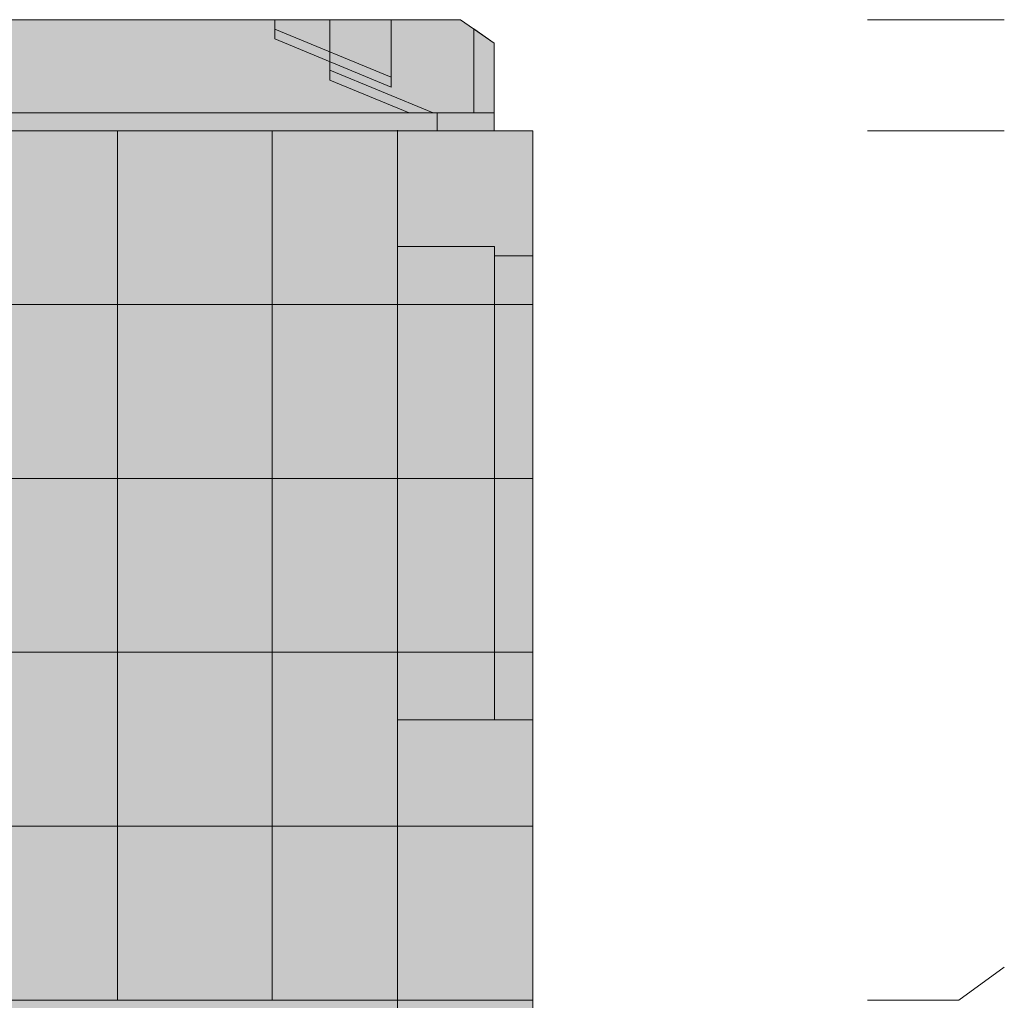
# Model space of a CAD drawing. Header units: millimetres. Extents: x 17 to 413, y 4 to 292.
# Tile 17 of 38: x 190 to 216, y 110 to 136. Entities that reach past the tile are written whole.
import ezdxf

# ---------------------------------------------------------------- set-up
doc = ezdxf.new("R2010")
doc.units = ezdxf.units.MM
for name, color, linetype in [('FILL-C_CCB891', 7, 'Continuous'), ('FILL-EPS', 7, 'Continuous'), ('FILL-LIGHT', 7, 'Continuous'), ('FILL-TIMBER', 7, 'Continuous'), ('LINE-C_2E8C94', 7, 'Continuous'), ('LINE-C_337880', 7, 'Continuous'), ('LINE-STEEL', 7, 'Continuous'), ('LINE-STEEL_GREY', 7, 'Continuous'), ('LINE-TIMBER_DK', 7, 'Continuous')]:
    doc.layers.add(name, color=color, linetype=linetype)

msp = doc.modelspace()

# ---------------------------------------------------------------- hatches: boundary and pattern name
at = {"layer": 'FILL-C_CCB891', "true_color": 0xccb891}
h = msp.add_hatch(color=253, dxfattribs=at)
h.dxf.hatch_style = 1
h.paths.add_polyline_path([(196.581, 135.509), (196.581, 135.768), (199.647, 134.502), (199.647, 134.244), (196.581, 135.509)])
h = msp.add_hatch(color=253, dxfattribs=at)
h.dxf.hatch_style = 1
h.paths.add_polyline_path([(198.029, 134.688), (200.747, 133.566), (200.121, 133.566), (198.029, 134.429)])
at = {"layer": 'FILL-EPS', "true_color": 0xccffff}
h = msp.add_hatch(color=7, dxfattribs=at)
h.dxf.hatch_style = 1
h.paths.add_polyline_path([(199.812, 133.114), (199.814, 133.098), (203.37, 133.098), (203.37, 110.238), (199.814, 110.238), (199.811, 110.238), (199.811, 133.098), (199.811, 133.098), (199.811, 133.114), (199.812, 133.114)])
h = msp.add_hatch(color=7, dxfattribs=at)
h.dxf.hatch_style = 1
h.paths.add_polyline_path([(126.189, 133.098), (199.811, 133.098), (199.811, 110.238), (126.189, 110.238)])
h.paths.add_polyline_path([(149.365, 119.132), (156.37, 119.132), (156.37, 129.805), (149.365, 129.805)], flags=0)
h = msp.add_hatch(color=7, dxfattribs=at)
h.dxf.hatch_style = 1
h.paths.add_polyline_path([(126.189, 133.098), (199.811, 133.098), (199.811, 110.238), (126.189, 110.238)])
h.paths.add_polyline_path([(156.62, 119.132), (156.62, 130.055), (149.115, 130.055), (149.115, 119.132)], flags=0)
h = msp.add_hatch(color=7, dxfattribs=at)
h.dxf.hatch_style = 1
h.paths.add_polyline_path([(126.189, 110.238), (126.189, 133.098), (199.811, 133.098), (199.811, 110.238)])
h = msp.add_hatch(color=7, dxfattribs=at)
h.dxf.hatch_style = 1
h.paths.add_polyline_path([(126.189, 133.098), (199.811, 133.098), (199.811, 110.238), (126.189, 110.238)])
h = msp.add_hatch(color=7, dxfattribs=at)
h.dxf.hatch_style = 1
h.paths.add_polyline_path([(199.811, 110.238), (199.811, 133.098), (203.37, 133.098), (203.37, 110.238)])
h = msp.add_hatch(color=7, dxfattribs=at)
h.dxf.hatch_style = 1
h.paths.add_polyline_path([(199.812, 110.222), (199.811, 110.222), (199.811, 133.098), (199.814, 133.098), (203.37, 133.098), (203.37, 110.238), (199.814, 110.238)])
h = msp.add_hatch(color=7, dxfattribs=at)
h.dxf.hatch_style = 1
h.paths.add_polyline_path([(199.811, 133.098), (203.37, 133.098), (203.37, 110.238), (199.811, 110.238)])
h = msp.add_hatch(color=7, dxfattribs=at)
h.dxf.hatch_style = 1
h.paths.add_polyline_path([(199.814, 110.238), (199.814, 133.098), (203.37, 133.098), (203.37, 110.238)])
h = msp.add_hatch(color=7, dxfattribs=at)
h.dxf.hatch_style = 1
h.paths.add_polyline_path([(199.814, 133.098), (203.37, 133.098), (203.37, 110.238), (199.814, 110.238)])
h = msp.add_hatch(color=7, dxfattribs=at)
h.dxf.hatch_style = 1
h.paths.add_polyline_path([(199.814, 130.055), (202.365, 130.055), (202.365, 117.608), (199.814, 117.608)])
h = msp.add_hatch(color=7, dxfattribs=at)
h.dxf.hatch_style = 1
h.paths.add_polyline_path([(199.814, 117.608), (199.814, 130.055), (202.365, 130.055), (202.365, 117.608)])
h = msp.add_hatch(color=7, dxfattribs=at)
h.dxf.hatch_style = 1
h.paths.add_polyline_path([(199.814, 130.055), (202.365, 130.055), (202.365, 117.608), (199.814, 117.608)])
h = msp.add_hatch(color=7, dxfattribs=at)
h.dxf.hatch_style = 1
h.paths.add_polyline_path([(199.814, 117.608), (199.814, 130.055), (202.365, 130.055), (202.365, 117.608)])
h = msp.add_hatch(color=7, dxfattribs=at)
h.dxf.hatch_style = 1
h.paths.add_polyline_path([(199.814, 130.055), (202.365, 130.055), (202.365, 117.608), (199.814, 117.608)])
h = msp.add_hatch(color=7, dxfattribs=at)
h.dxf.hatch_style = 1
h.paths.add_polyline_path([(199.814, 117.608), (199.814, 130.055), (202.365, 130.055), (202.365, 117.608)])
h = msp.add_hatch(color=7, dxfattribs=at)
h.dxf.hatch_style = 1
h.paths.add_polyline_path([(202.365, 129.805), (203.37, 129.805), (203.37, 117.608), (202.365, 117.608)])
h = msp.add_hatch(color=7, dxfattribs=at)
h.dxf.hatch_style = 1
h.paths.add_polyline_path([(202.365, 117.608), (202.365, 129.805), (203.37, 129.805), (203.37, 117.608)])
h = msp.add_hatch(color=7, dxfattribs=at)
h.dxf.hatch_style = 1
h.paths.add_polyline_path([(202.365, 129.805), (203.37, 129.805), (203.37, 117.608), (202.365, 117.608)])
h = msp.add_hatch(color=7, dxfattribs=at)
h.dxf.hatch_style = 1
h.paths.add_polyline_path([(202.365, 117.608), (202.365, 129.805), (203.37, 129.805), (203.37, 117.608)])
h = msp.add_hatch(color=7, dxfattribs=at)
h.dxf.hatch_style = 1
h.paths.add_polyline_path([(202.365, 129.805), (203.37, 129.805), (203.37, 117.608), (202.365, 117.608)])
h = msp.add_hatch(color=7, dxfattribs=at)
h.dxf.hatch_style = 1
h.paths.add_polyline_path([(202.365, 117.608), (202.365, 129.805), (203.37, 129.805), (203.37, 117.608)])
h = msp.add_hatch(color=7, dxfattribs=at)
h.dxf.hatch_style = 1
h.paths.add_polyline_path([(126.189, 110.238), (199.811, 110.238), (199.811, 82.806), (126.189, 82.806)])
h.paths.add_polyline_path([(149.365, 93.224), (156.37, 93.224), (156.37, 103.897), (149.365, 103.897)], flags=0)
h = msp.add_hatch(color=7, dxfattribs=at)
h.dxf.hatch_style = 1
h.paths.add_polyline_path([(126.189, 110.238), (199.811, 110.238), (199.811, 82.806), (126.189, 82.806)])
h.paths.add_polyline_path([(156.62, 93.224), (156.62, 104.147), (149.115, 104.147), (149.115, 93.224)], flags=0)
h = msp.add_hatch(color=7, dxfattribs=at)
h.dxf.hatch_style = 1
h.paths.add_polyline_path([(126.189, 82.806), (126.189, 110.238), (199.811, 110.238), (199.811, 82.806)])
h = msp.add_hatch(color=7, dxfattribs=at)
h.dxf.hatch_style = 1
h.paths.add_polyline_path([(126.189, 110.238), (199.811, 110.238), (199.811, 82.806), (126.189, 82.806)])
h = msp.add_hatch(color=7, dxfattribs=at)
h.dxf.hatch_style = 1
h.paths.add_polyline_path([(199.812, 110.254), (199.814, 110.238), (203.37, 110.238), (203.37, 82.806), (199.814, 82.806), (199.811, 82.806), (199.811, 110.238), (199.811, 110.238), (199.811, 110.254)])
h = msp.add_hatch(color=7, dxfattribs=at)
h.dxf.hatch_style = 1
h.paths.add_polyline_path([(199.811, 82.806), (199.811, 110.238), (203.37, 110.238), (203.37, 82.806)])
h = msp.add_hatch(color=7, dxfattribs=at)
h.dxf.hatch_style = 1
h.paths.add_polyline_path([(199.812, 82.79), (199.811, 82.79), (199.811, 110.238), (199.814, 110.238), (203.37, 110.238), (203.37, 82.806), (199.814, 82.806)])
h = msp.add_hatch(color=7, dxfattribs=at)
h.dxf.hatch_style = 1
h.paths.add_polyline_path([(199.811, 110.238), (203.37, 110.238), (203.37, 82.806), (199.811, 82.806)])
h = msp.add_hatch(color=7, dxfattribs=at)
h.dxf.hatch_style = 1
h.paths.add_polyline_path([(199.814, 82.806), (199.814, 110.238), (203.37, 110.238), (203.37, 82.806)])
h = msp.add_hatch(color=7, dxfattribs=at)
h.dxf.hatch_style = 1
h.paths.add_polyline_path([(199.814, 110.238), (203.37, 110.238), (203.37, 82.806), (199.814, 82.806)])
at = {"layer": 'FILL-LIGHT', "true_color": 0xd9d9d9}
h = msp.add_hatch(color=254, dxfattribs=at)
h.dxf.hatch_style = 1
h.paths.add_polyline_path([(123.646, 133.098), (123.646, 133.566), (125.146, 133.566), (200.854, 133.566), (202.354, 133.566), (202.354, 133.098), (200.854, 133.098), (125.146, 133.098)])
h = msp.add_hatch(color=254, dxfattribs=at)
h.dxf.hatch_style = 1
h.paths.add_polyline_path([(123.646, 133.566), (125.146, 133.566), (200.854, 133.566), (202.354, 133.566), (202.354, 133.098), (125.146, 133.098), (123.646, 133.098)])
h = msp.add_hatch(color=254, dxfattribs=at)
h.dxf.hatch_style = 1
h.paths.add_polyline_path([(125.146, 133.566), (200.854, 133.566), (200.854, 133.098), (125.146, 133.098)])
h = msp.add_hatch(color=254, dxfattribs=at)
h.dxf.hatch_style = 1
h.paths.add_polyline_path([(125.146, 133.098), (125.146, 133.566), (200.854, 133.566), (200.854, 133.098)])
at = {"layer": 'FILL-TIMBER', "true_color": 0xedd6a8}
h = msp.add_hatch(color=41, dxfattribs=at)
h.dxf.hatch_style = 1
h.paths.add_polyline_path([(123.646, 133.566), (123.646, 135.397), (124.53, 136.016), (201.47, 136.016), (202.354, 135.397), (202.354, 133.566)])
h = msp.add_hatch(color=41, dxfattribs=at)
h.dxf.hatch_style = 1
h.paths.add_polyline_path([(123.646, 133.566), (123.646, 135.397), (124.53, 136.016), (201.47, 136.016), (202.354, 135.397), (202.354, 133.566)])
h = msp.add_hatch(color=41, dxfattribs=at)
h.dxf.hatch_style = 1
h.paths.add_polyline_path([(123.646, 133.566), (123.646, 135.397), (124.53, 136.016), (201.47, 136.016), (202.354, 135.397), (202.354, 133.566)])
h = msp.add_hatch(color=41, dxfattribs=at)
h.dxf.hatch_style = 1
h.paths.add_polyline_path([(123.646, 133.566), (123.646, 135.397), (124.53, 136.016), (201.47, 136.016), (202.354, 135.397), (202.354, 133.566)])
h = msp.add_hatch(color=41, dxfattribs=at)
h.dxf.hatch_style = 1
h.paths.add_polyline_path([(123.646, 133.566), (123.646, 135.397), (124.53, 136.016), (201.47, 136.016), (202.354, 135.397), (202.354, 133.566)])
h = msp.add_hatch(color=41, dxfattribs=at)
h.dxf.hatch_style = 1
h.paths.add_polyline_path([(123.646, 133.566), (123.646, 135.397), (124.53, 136.016), (201.47, 136.016), (202.354, 135.397), (202.354, 133.566)])
h = msp.add_hatch(color=41, dxfattribs=at)
h.dxf.hatch_style = 1
h.paths.add_polyline_path([(123.646, 133.566), (123.646, 135.397), (124.53, 136.016), (201.47, 136.016), (202.354, 135.397), (202.354, 133.566)])
h = msp.add_hatch(color=41, dxfattribs=at)
h.dxf.hatch_style = 1
h.paths.add_polyline_path([(123.646, 133.566), (123.646, 135.397), (124.53, 136.016), (201.47, 136.016), (202.354, 135.397), (202.354, 133.566)])
h = msp.add_hatch(color=41, dxfattribs=at)
h.dxf.hatch_style = 1
h.paths.add_polyline_path([(123.646, 133.566), (123.646, 135.397), (124.53, 136.016), (201.47, 136.016), (202.354, 135.397), (202.354, 133.566)])
h = msp.add_hatch(color=41, dxfattribs=at)
h.dxf.hatch_style = 1
h.paths.add_polyline_path([(123.646, 133.566), (123.646, 135.397), (124.53, 136.016), (201.47, 136.016), (202.354, 135.397), (202.354, 133.566)])
h = msp.add_hatch(color=41, dxfattribs=at)
h.dxf.hatch_style = 1
h.paths.add_polyline_path([(123.646, 133.566), (123.646, 135.397), (124.53, 136.016), (201.47, 136.016), (202.354, 135.397), (202.354, 133.566)])
h = msp.add_hatch(color=41, dxfattribs=at)
h.dxf.hatch_style = 1
h.paths.add_polyline_path([(123.646, 133.566), (123.646, 135.397), (124.53, 136.016), (201.47, 136.016), (202.354, 135.397), (202.354, 133.566)])
h = msp.add_hatch(color=41, dxfattribs=at)
h.dxf.hatch_style = 1
h.paths.add_polyline_path([(123.646, 133.566), (123.646, 135.397), (124.53, 136.016), (201.47, 136.016), (202.354, 135.397), (202.354, 133.566)])
h = msp.add_hatch(color=41, dxfattribs=at)
h.dxf.hatch_style = 1
h.paths.add_polyline_path([(123.646, 133.566), (123.646, 135.397), (124.53, 136.016), (201.47, 136.016), (202.354, 135.397), (202.354, 133.566)])
h = msp.add_hatch(color=41, dxfattribs=at)
h.dxf.hatch_style = 1
h.paths.add_polyline_path([(123.646, 133.566), (123.646, 135.397), (124.53, 136.016), (201.47, 136.016), (202.354, 135.397), (202.354, 133.566)])
h = msp.add_hatch(color=41, dxfattribs=at)
h.dxf.hatch_style = 1
h.paths.add_polyline_path([(123.646, 133.566), (123.646, 135.397), (124.53, 136.016), (201.47, 136.016), (202.354, 135.397), (202.354, 133.566)])
h = msp.add_hatch(color=41, dxfattribs=at)
h.dxf.hatch_style = 1
h.paths.add_polyline_path([(123.646, 133.566), (123.646, 135.397), (124.53, 136.016), (126.353, 136.016), (126.353, 134.502), (129.419, 135.768), (129.419, 136.016), (196.581, 136.016), (196.581, 135.768), (199.647, 134.502), (199.647, 136.016), (201.47, 136.016), (202.354, 135.397), (202.354, 133.566), (199.647, 133.566), (129.419, 133.566), (126.353, 133.566)])
h = msp.add_hatch(color=41, dxfattribs=at)
h.dxf.hatch_style = 1
h.paths.add_polyline_path([(123.646, 133.566), (123.646, 135.397), (124.53, 136.016), (126.353, 136.016), (126.353, 134.244), (129.419, 135.509), (129.419, 136.016), (196.581, 136.016), (196.581, 135.509), (199.647, 134.244), (199.647, 136.016), (201.47, 136.016), (202.354, 135.397), (202.354, 133.566), (199.647, 133.566), (196.581, 133.566), (129.419, 133.566), (126.353, 133.566)])
h = msp.add_hatch(color=41, dxfattribs=at)
h.dxf.hatch_style = 1
h.paths.add_polyline_path([(125.253, 133.566), (127.971, 134.688), (127.971, 136.016), (198.029, 136.016), (198.029, 134.688), (200.747, 133.566), (127.971, 133.566)])
h = msp.add_hatch(color=41, dxfattribs=at)
h.dxf.hatch_style = 1
h.paths.add_polyline_path([(125.879, 133.566), (127.971, 134.429), (127.971, 136.016), (198.029, 136.016), (198.029, 134.429), (200.121, 133.566), (198.029, 133.566)])
h = msp.add_hatch(color=41, dxfattribs=at)
h.dxf.hatch_style = 1
h.paths.add_polyline_path([(201.819, 133.566), (201.819, 135.772), (202.354, 135.397), (202.354, 133.566)])
h = msp.add_hatch(color=41, dxfattribs=at)
h.dxf.hatch_style = 1
h.paths.add_polyline_path([(201.819, 135.772), (202.354, 135.397), (202.354, 133.566), (201.819, 133.566), (201.819, 135.772)])

# ---------------------------------------------------------------- linework, layer by layer
at = {"layer": 'LINE-C_2E8C94', "lineweight": 5}
for points in [[(199.812, 133.114), (199.814, 133.098), (203.37, 133.098), (203.37, 110.238), (203.37, 110.238), (203.37, 110.238), (199.814, 110.238), (199.811, 110.238), (199.811, 133.098), (199.811, 133.098), (199.811, 133.098), (199.811, 133.114), (199.812, 133.114), (199.812, 133.114)], [(126.189, 133.098), (199.811, 133.098), (199.811, 110.238), (126.189, 110.238)], [(126.189, 133.098), (199.811, 133.098), (199.811, 133.098), (199.811, 110.238), (199.811, 110.238), (126.189, 110.238)], [(126.189, 110.238), (126.189, 133.098), (199.811, 133.098), (199.811, 110.238)], [(126.189, 133.098), (126.189, 133.098), (199.811, 133.098), (199.811, 110.238), (199.811, 110.238), (199.811, 110.238), (199.811, 110.238), (126.189, 110.238), (126.189, 133.098)], [(199.811, 110.238), (199.811, 133.098), (203.37, 133.098), (203.37, 133.098), (203.37, 133.098), (203.37, 133.098), (203.37, 110.238)], [(199.812, 110.222), (199.812, 110.222), (199.812, 110.222), (199.811, 110.222), (199.811, 133.098), (199.814, 133.098), (203.37, 133.098), (203.37, 110.238), (199.814, 110.238)], [(199.811, 133.098), (199.811, 133.098), (199.811, 133.098), (203.37, 133.098), (203.37, 110.238), (203.37, 110.238), (199.811, 110.238), (199.811, 133.098)], [(199.814, 110.238), (199.814, 110.238), (199.814, 133.098), (203.37, 133.098), (203.37, 110.238), (199.814, 110.238)], [(199.814, 133.098), (203.37, 133.098), (203.37, 110.238), (203.37, 110.238), (203.37, 110.238), (199.814, 110.238)], [(199.814, 130.055), (202.365, 130.055), (202.365, 117.608), (199.814, 117.608)], [(199.814, 117.608), (199.814, 130.055), (202.365, 130.055), (202.365, 117.608)], [(199.814, 130.055), (202.365, 130.055), (202.365, 117.608), (199.814, 117.608)], [(199.814, 117.608), (199.814, 130.055), (202.365, 130.055), (202.365, 117.608)], [(199.814, 130.055), (202.365, 130.055), (202.365, 117.608), (199.814, 117.608)], [(199.814, 117.608), (199.814, 130.055), (202.365, 130.055), (202.365, 117.608)], [(202.365, 129.805), (203.37, 129.805), (203.37, 117.608), (202.365, 117.608)], [(202.365, 117.608), (202.365, 129.805), (203.37, 129.805), (203.37, 117.608)], [(202.365, 129.805), (203.37, 129.805), (203.37, 117.608), (202.365, 117.608)], [(202.365, 117.608), (202.365, 129.805), (203.37, 129.805), (203.37, 117.608)], [(202.365, 129.805), (203.37, 129.805), (203.37, 117.608), (202.365, 117.608)], [(202.365, 117.608), (202.365, 129.805), (203.37, 129.805), (203.37, 117.608)], [(126.189, 110.238), (199.811, 110.238), (199.811, 82.806), (126.189, 82.806)], [(126.189, 110.238), (199.811, 110.238), (199.811, 82.806), (126.189, 82.806)], [(126.189, 82.806), (126.189, 82.806), (126.189, 110.238), (199.811, 110.238), (199.811, 82.806)], [(126.189, 110.238), (199.811, 110.238), (199.811, 82.806), (199.811, 82.806), (126.189, 82.806)], [(199.812, 110.254), (199.814, 110.238), (203.37, 110.238), (203.37, 82.806), (203.37, 82.806), (203.37, 82.806), (199.814, 82.806), (199.814, 82.806), (199.811, 82.806), (199.811, 110.238), (199.811, 110.238), (199.811, 110.238), (199.811, 110.254)], [(199.811, 82.806), (199.811, 82.806), (199.811, 110.238), (203.37, 110.238), (203.37, 110.238), (203.37, 110.238), (203.37, 82.806)], [(199.812, 82.79), (199.811, 82.79), (199.811, 110.238), (199.814, 110.238), (199.814, 110.238), (203.37, 110.238), (203.37, 110.238), (203.37, 82.806), (199.814, 82.806)], [(199.811, 110.238), (199.811, 110.238), (203.37, 110.238), (203.37, 82.806), (199.811, 82.806), (199.811, 110.238)], [(199.814, 82.806), (199.814, 110.238), (203.37, 110.238), (203.37, 110.238), (203.37, 82.806)], [(199.814, 110.238), (199.814, 110.238), (199.814, 110.238), (203.37, 110.238), (203.37, 82.806), (203.37, 82.806), (203.37, 82.806), (199.814, 82.806)]]:
    msp.add_lwpolyline(points, close=True, dxfattribs=at)
at = {"layer": 'LINE-C_337880', "lineweight": 5}
for p, q in [((192.448, 128.526), (192.448, 133.088)), ((192.448, 128.526), (192.448, 133.088)), ((196.512, 128.526), (196.512, 133.088)), ((196.512, 128.526), (196.512, 133.088)), ((172.128, 128.526), (192.448, 128.526)), ((172.128, 128.526), (192.448, 128.526)), ((182.32, 128.526), (192.448, 128.526)), ((182.32, 128.526), (192.448, 128.526)), ((192.448, 123.954), (192.448, 128.526)), ((192.448, 128.526), (196.512, 128.526)), ((192.448, 123.954), (192.448, 128.526)), ((192.448, 128.526), (196.512, 128.526)), ((192.448, 128.526), (196.512, 128.526)), ((192.448, 128.526), (196.512, 128.526)), ((196.512, 128.526), (199.802, 128.526)), ((196.512, 128.526), (199.802, 128.526)), ((196.512, 123.954), (196.512, 128.526)), ((196.512, 128.526), (199.802, 128.526)), ((196.512, 123.954), (196.512, 128.526)), ((196.512, 128.526), (199.802, 128.526)), ((199.821, 128.526), (203.36, 128.526)), ((199.821, 128.526), (203.36, 128.526)), ((199.821, 128.526), (203.36, 128.526)), ((199.821, 128.526), (203.36, 128.526)), ((199.824, 128.526), (203.36, 128.526)), ((199.824, 128.526), (202.355, 128.526)), ((199.824, 128.526), (202.355, 128.526)), ((199.824, 128.526), (202.355, 128.526)), ((199.824, 128.526), (202.355, 128.526)), ((199.824, 128.526), (202.355, 128.526)), ((199.824, 128.526), (202.355, 128.526)), ((199.824, 128.526), (203.36, 128.526)), ((202.375, 128.526), (203.36, 128.526)), ((202.375, 128.526), (203.36, 128.526)), ((202.375, 128.526), (203.36, 128.526)), ((202.375, 128.526), (203.36, 128.526)), ((202.375, 128.526), (203.36, 128.526)), ((202.375, 128.526), (203.36, 128.526)), ((172.128, 123.954), (192.448, 123.954)), ((172.128, 123.954), (192.448, 123.954)), ((182.32, 123.954), (192.448, 123.954)), ((182.32, 123.954), (192.448, 123.954)), ((192.448, 123.954), (196.512, 123.954)), ((192.448, 123.954), (196.512, 123.954)), ((192.448, 119.382), (192.448, 123.954)), ((192.448, 123.954), (196.512, 123.954)), ((192.448, 119.382), (192.448, 123.954)), ((192.448, 123.954), (196.512, 123.954)), ((196.512, 119.382), (196.512, 123.954)), ((196.512, 123.954), (199.802, 123.954)), ((196.512, 119.382), (196.512, 123.954)), ((196.512, 123.954), (199.802, 123.954)), ((196.512, 123.954), (199.802, 123.954)), ((196.512, 123.954), (199.802, 123.954)), ((199.821, 123.954), (203.36, 123.954)), ((199.821, 123.954), (203.36, 123.954)), ((199.821, 123.954), (203.36, 123.954)), ((199.821, 123.954), (203.36, 123.954)), ((199.824, 123.954), (203.36, 123.954)), ((199.824, 123.954), (202.355, 123.954)), ((199.824, 123.954), (202.355, 123.954)), ((199.824, 123.954), (202.355, 123.954)), ((199.824, 123.954), (202.355, 123.954)), ((199.824, 123.954), (202.355, 123.954)), ((199.824, 123.954), (202.355, 123.954)), ((199.824, 123.954), (203.36, 123.954)), ((202.375, 123.954), (203.36, 123.954)), ((202.375, 123.954), (203.36, 123.954)), ((202.375, 123.954), (203.36, 123.954)), ((202.375, 123.954), (203.36, 123.954)), ((202.375, 123.954), (203.36, 123.954)), ((202.375, 123.954), (203.36, 123.954)), ((172.128, 119.382), (192.448, 119.382)), ((172.128, 119.382), (192.448, 119.382)), ((182.32, 119.382), (192.448, 119.382)), ((182.32, 119.382), (192.448, 119.382)), ((192.448, 114.81), (192.448, 119.382)), ((192.448, 119.382), (196.512, 119.382)), ((192.448, 114.81), (192.448, 119.382)), ((192.448, 119.382), (196.512, 119.382)), ((192.448, 119.382), (196.512, 119.382)), ((192.448, 119.382), (196.512, 119.382)), ((196.512, 119.382), (199.802, 119.382)), ((196.512, 119.382), (199.802, 119.382)), ((196.512, 114.81), (196.512, 119.382)), ((196.512, 119.382), (199.802, 119.382)), ((196.512, 114.81), (196.512, 119.382)), ((196.512, 119.382), (199.802, 119.382)), ((199.821, 119.382), (203.36, 119.382)), ((199.821, 119.382), (203.36, 119.382)), ((199.821, 119.382), (203.36, 119.382)), ((199.821, 119.382), (203.36, 119.382)), ((199.824, 119.382), (203.36, 119.382)), ((199.824, 119.382), (202.355, 119.382)), ((199.824, 119.382), (202.355, 119.382)), ((199.824, 119.382), (202.355, 119.382)), ((199.824, 119.382), (202.355, 119.382)), ((199.824, 119.382), (202.355, 119.382)), ((199.824, 119.382), (202.355, 119.382)), ((199.824, 119.382), (203.36, 119.382)), ((202.375, 119.382), (203.36, 119.382)), ((202.375, 119.382), (203.36, 119.382)), ((202.375, 119.382), (203.36, 119.382)), ((202.375, 119.382), (203.36, 119.382)), ((202.375, 119.382), (203.36, 119.382)), ((202.375, 119.382), (203.36, 119.382)), ((172.128, 114.81), (192.448, 114.81)), ((172.128, 114.81), (192.448, 114.81)), ((182.32, 114.81), (192.448, 114.81)), ((182.32, 114.81), (192.448, 114.81)), ((192.448, 114.81), (196.512, 114.81)), ((192.448, 114.81), (196.512, 114.81)), ((192.448, 110.248), (192.448, 114.81)), ((192.448, 114.81), (196.512, 114.81)), ((192.448, 110.248), (192.448, 114.81)), ((192.448, 114.81), (196.512, 114.81)), ((196.512, 110.248), (196.512, 114.81)), ((196.512, 114.81), (199.802, 114.81)), ((196.512, 110.248), (196.512, 114.81)), ((196.512, 114.81), (199.802, 114.81)), ((196.512, 114.81), (199.802, 114.81)), ((196.512, 114.81), (199.802, 114.81)), ((199.821, 114.81), (203.36, 114.81)), ((199.821, 114.81), (203.36, 114.81)), ((199.821, 114.81), (203.36, 114.81)), ((199.821, 114.81), (203.36, 114.81)), ((199.824, 114.81), (203.36, 114.81)), ((199.824, 114.81), (203.36, 114.81))]:
    msp.add_line(p, q, dxfattribs=at)
at = {"layer": 'LINE-STEEL', "lineweight": 5}
for p, q in [((212.17, 136.016), (214.57, 136.016)), ((214.57, 136.016), (215.77, 136.016)), ((212.17, 133.096), (214.57, 133.096)), ((214.57, 133.096), (215.77, 133.096)), ((214.57, 110.236), (215.77, 111.106)), ((212.17, 110.236), (214.57, 110.236))]:
    msp.add_line(p, q, dxfattribs=at)
at = {"layer": 'LINE-STEEL_GREY', "lineweight": 5}
for points in [[(123.646, 133.098), (123.646, 133.566), (125.146, 133.566), (125.146, 133.566), (200.854, 133.566), (200.854, 133.566), (202.354, 133.566), (202.354, 133.566), (202.354, 133.098), (200.854, 133.098), (200.854, 133.098), (125.146, 133.098), (125.146, 133.098)], [(123.646, 133.566), (125.146, 133.566), (125.146, 133.566), (200.854, 133.566), (200.854, 133.566), (202.354, 133.566), (202.354, 133.098), (202.354, 133.098), (125.146, 133.098), (125.146, 133.098), (123.646, 133.098)], [(125.146, 133.566), (125.146, 133.566), (200.854, 133.566), (200.854, 133.098), (125.146, 133.098)], [(125.146, 133.098), (125.146, 133.566), (200.854, 133.566), (200.854, 133.566), (200.854, 133.098), (125.146, 133.098)]]:
    msp.add_lwpolyline(points, close=True, dxfattribs=at)
at = {"layer": 'LINE-TIMBER_DK', "lineweight": 5}
for points in [[(123.646, 133.566), (123.646, 135.397), (124.53, 136.016), (201.47, 136.016), (202.354, 135.397), (202.354, 133.566)], [(123.646, 133.566), (123.646, 135.397), (124.53, 136.016), (201.47, 136.016), (202.354, 135.397), (202.354, 133.566)], [(123.646, 133.566), (123.646, 135.397), (124.53, 136.016), (201.47, 136.016), (202.354, 135.397), (202.354, 133.566)], [(123.646, 133.566), (123.646, 135.397), (124.53, 136.016), (201.47, 136.016), (202.354, 135.397), (202.354, 133.566)], [(123.646, 133.566), (123.646, 135.397), (124.53, 136.016), (201.47, 136.016), (202.354, 135.397), (202.354, 133.566)], [(123.646, 133.566), (123.646, 135.397), (124.53, 136.016), (201.47, 136.016), (202.354, 135.397), (202.354, 133.566)], [(123.646, 133.566), (123.646, 135.397), (124.53, 136.016), (201.47, 136.016), (202.354, 135.397), (202.354, 133.566)], [(123.646, 133.566), (123.646, 135.397), (124.53, 136.016), (201.47, 136.016), (202.354, 135.397), (202.354, 133.566)], [(123.646, 133.566), (123.646, 135.397), (124.53, 136.016), (201.47, 136.016), (202.354, 135.397), (202.354, 133.566)], [(123.646, 133.566), (123.646, 135.397), (124.53, 136.016), (201.47, 136.016), (202.354, 135.397), (202.354, 133.566)], [(123.646, 133.566), (123.646, 135.397), (124.53, 136.016), (201.47, 136.016), (202.354, 135.397), (202.354, 133.566)], [(123.646, 133.566), (123.646, 135.397), (124.53, 136.016), (201.47, 136.016), (202.354, 135.397), (202.354, 133.566)], [(123.646, 133.566), (123.646, 135.397), (124.53, 136.016), (201.47, 136.016), (202.354, 135.397), (202.354, 133.566)], [(123.646, 133.566), (123.646, 135.397), (124.53, 136.016), (201.47, 136.016), (202.354, 135.397), (202.354, 133.566)], [(123.646, 133.566), (123.646, 135.397), (124.53, 136.016), (201.47, 136.016), (202.354, 135.397), (202.354, 133.566)], [(123.646, 133.566), (123.646, 135.397), (124.53, 136.016), (201.47, 136.016), (202.354, 135.397), (202.354, 133.566)], [(123.646, 133.566), (123.646, 135.397), (124.53, 136.016), (126.353, 136.016), (126.353, 134.502), (129.419, 135.768), (129.419, 136.016), (196.581, 136.016), (196.581, 135.768), (199.647, 134.502), (199.647, 136.016), (201.47, 136.016), (202.354, 135.397), (202.354, 133.566), (199.647, 133.566), (129.419, 133.566), (126.353, 133.566)], [(123.646, 133.566), (123.646, 135.397), (124.53, 136.016), (126.353, 136.016), (126.353, 134.244), (129.419, 135.509), (129.419, 136.016), (196.581, 136.016), (196.581, 135.509), (199.647, 134.244), (199.647, 136.016), (201.47, 136.016), (202.354, 135.397), (202.354, 133.566), (199.647, 133.566), (196.581, 133.566), (129.419, 133.566), (126.353, 133.566)], [(125.253, 133.566), (127.971, 134.688), (127.971, 136.016), (198.029, 136.016), (198.029, 136.016), (198.029, 136.016), (198.029, 136.016), (198.029, 134.688), (200.747, 133.566), (127.971, 133.566), (127.971, 133.566)], [(125.879, 133.566), (127.971, 134.429), (127.971, 136.016), (127.971, 136.016), (127.971, 136.016), (127.971, 136.016), (198.029, 136.016), (198.029, 134.429), (200.121, 133.566), (198.029, 133.566), (198.029, 133.566)], [(196.581, 135.509), (196.581, 135.509), (196.581, 135.768), (199.647, 134.502), (199.647, 134.502), (199.647, 134.502), (199.647, 134.502), (199.647, 134.244), (196.581, 135.509), (196.581, 135.509)], [(201.819, 133.566), (201.819, 133.566), (201.819, 133.566), (201.819, 135.772), (202.354, 135.397), (202.354, 135.397), (202.354, 135.397), (202.354, 135.397), (202.354, 133.566), (201.819, 133.566)], [(201.819, 135.772), (201.819, 135.772), (202.354, 135.397), (202.354, 133.566), (202.354, 133.566), (201.819, 133.566), (201.819, 135.772), (201.819, 135.772)], [(198.029, 134.688), (200.747, 133.566), (200.121, 133.566), (200.121, 133.566), (200.121, 133.566), (198.029, 134.429), (198.029, 134.688)]]:
    msp.add_lwpolyline(points, close=True, dxfattribs=at)

doc.saveas('drawing.dxf')
